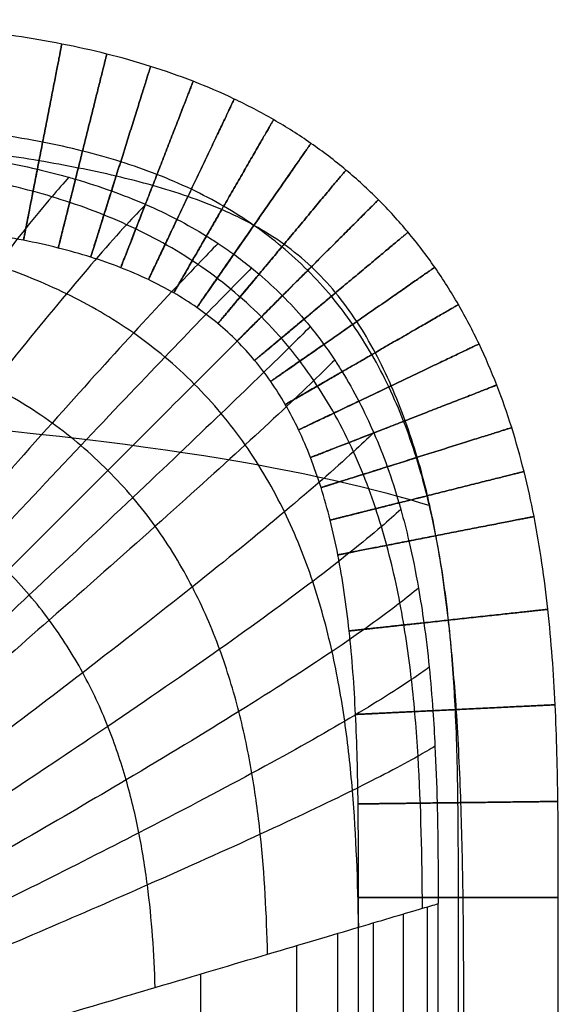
# Model space of a CAD drawing. Header units: millimetres. Extents: x -600 to 600, y -225 to 225.
# Tile 26 of 26: x 557 to 600, y 146 to 225. Entities that reach past the tile are written whole.
import ezdxf

# ---------------------------------------------------------------- set-up
doc = ezdxf.new("R2010")
doc.units = ezdxf.units.MM
doc.header["$MEASUREMENT"] = 0
doc.layers.add('Nakki bench', color=7, linetype='Continuous', true_color=0x6a7954)

msp = doc.modelspace()

# ---------------------------------------------------------------- linework, layer by layer
at = {"layer": 'Nakki bench'}
for points, knots in [([(600, 154.759, 325), (600, 157.292, 325), (600, 162.374, 325), (599.814, 170.067, 325), (599.27, 177.672, 325), (598.373, 183.938, 325), (597.299, 188.813, 325), (596.316, 192.329, 325), (595.125, 195.743, 325), (593.712, 199.039, 325), (592.06, 202.2, 325), (590.164, 205.201, 325), (588.019, 208.02, 325), (585.634, 210.633, 325), (583.021, 213.019, 325), (580.202, 215.163, 325), (577.2, 217.06, 325), (574.04, 218.711, 325), (570.743, 220.125, 325), (567.329, 221.315, 325), (563.814, 222.298, 325), (560.21, 223.093, 325), (556.531, 223.717, 325), (551.479, 224.355, 325), (545.067, 224.813, 325), (537.374, 225, 325), (532.292, 225, 325), (529.759, 225, 325)], [0, 0, 0, 0, 7.597725, 15.04763, 22.228787, 29.058737, 32.32895, 35.502292, 38.58296, 41.57884, 44.501437, 47.365611, 50.189076, 52.991634, 55.794191, 58.617656, 61.481831, 64.404427, 67.400307, 70.480976, 73.654318, 76.92453, 80.292201, 83.75448, 90.935637, 98.385543, 105.983267, 105.983267, 105.983267, 105.983267]), ([(592, 154.759, 317), (592, 157.292, 317), (591.999, 162.308, 317), (591.819, 169.716, 317), (591.306, 176.854, 317), (590.484, 182.561, 317), (589.531, 186.884, 317), (588.674, 189.942, 317), (587.658, 192.855, 317), (586.474, 195.613, 317), (585.116, 198.21, 317), (583.581, 200.637, 317), (581.865, 202.892, 317), (579.969, 204.969, 317), (577.892, 206.865, 317), (575.638, 208.58, 317), (573.21, 210.116, 317), (570.614, 211.473, 317), (567.855, 212.658, 317), (564.943, 213.674, 317), (561.884, 214.53, 317), (558.689, 215.235, 317), (555.369, 215.799, 317), (550.735, 216.386, 317), (544.717, 216.818, 317), (537.308, 216.999, 317), (532.292, 217, 317), (529.759, 217, 317)], [0, 0, 0, 0, 7.597725, 15.04763, 22.228787, 29.058737, 32.32895, 35.502292, 38.58296, 41.57884, 44.501437, 47.365611, 50.189076, 52.991634, 55.794191, 58.617656, 61.481831, 64.404427, 67.400307, 70.480976, 73.654318, 76.92453, 80.292201, 83.75448, 90.935637, 98.385543, 105.983267, 105.983267, 105.983267, 105.983267]), ([(592, 154.759, 333), (592, 157.292, 333), (591.999, 162.308, 333), (591.819, 169.716, 333), (591.306, 176.854, 333), (590.484, 182.561, 333), (589.531, 186.884, 333), (588.674, 189.942, 333), (587.658, 192.855, 333), (586.474, 195.613, 333), (585.116, 198.21, 333), (583.581, 200.637, 333), (581.865, 202.892, 333), (579.969, 204.969, 333), (577.892, 206.865, 333), (575.638, 208.58, 333), (573.21, 210.116, 333), (570.614, 211.473, 333), (567.855, 212.658, 333), (564.943, 213.674, 333), (561.884, 214.53, 333), (558.689, 215.235, 333), (555.369, 215.799, 333), (550.735, 216.386, 333), (544.717, 216.818, 333), (537.308, 216.999, 333), (532.292, 217, 333), (529.759, 217, 333)], [0, 0, 0, 0, 7.597725, 15.04763, 22.228787, 29.058737, 32.32895, 35.502292, 38.58296, 41.57884, 44.501437, 47.365611, 50.189076, 52.991634, 55.794191, 58.617656, 61.481831, 64.404427, 67.400307, 70.480976, 73.654318, 76.92453, 80.292201, 83.75448, 90.935637, 98.385543, 105.983267, 105.983267, 105.983267, 105.983267]), ([(592.376, 154.759, 332.991), (592.341, 157.285, 332.993), (592.286, 159.835, 332.995), (592.199, 162.36, 332.997), (592.114, 164.834, 332.998), (591.996, 167.337, 332.999), (591.833, 169.807, 333), (591.706, 171.726, 333), (591.548, 173.661, 333), (591.351, 175.574, 333), (591.304, 176.036, 333), (591.254, 176.499, 333), (591.201, 176.961, 333), (590.956, 179.114, 333), (590.649, 181.298, 333), (590.258, 183.429, 333), (590.241, 183.525, 333), (590.223, 183.62, 333), (590.205, 183.716, 333), (590.054, 184.523, 333), (589.889, 185.329, 333), (589.709, 186.13, 333), (589.65, 186.392, 333), (589.589, 186.654, 333), (589.527, 186.916, 333), (589.281, 187.945, 333), (589.008, 188.97, 333), (588.706, 189.985, 333), (588.413, 190.97, 332.999), (588.091, 191.951, 332.999), (587.74, 192.917, 332.999), (587.398, 193.859, 332.998), (587.026, 194.794, 332.998), (586.623, 195.711, 332.997), (586.229, 196.609, 332.996), (585.802, 197.496, 332.995), (585.34, 198.362, 332.994), (584.887, 199.212, 332.993), (584.396, 200.047, 332.991), (583.867, 200.853, 332.99), (583.343, 201.65, 332.989), (582.78, 202.421, 332.988), (582.172, 203.156, 332.988), (581.566, 203.888, 332.987), (580.922, 204.579, 332.988), (580.229, 205.228, 332.99), (579.536, 205.877, 332.991), (578.808, 206.474, 332.994), (578.037, 207.028, 332.996), (577.265, 207.582, 332.998), (576.461, 208.084, 333), (575.629, 208.544, 333), (575.613, 208.553, 333), (575.596, 208.562, 333), (575.58, 208.571, 333), (574.758, 209.022, 333), (573.912, 209.43, 332.998), (573.051, 209.802, 332.994), (572.164, 210.185, 332.99), (571.257, 210.532, 332.983), (570.343, 210.848, 332.974), (569.414, 211.169, 332.965), (568.47, 211.461, 332.955), (567.524, 211.729, 332.943), (566.557, 212.002, 332.932), (565.578, 212.252, 332.92), (564.6, 212.481, 332.908), (563.595, 212.717, 332.897), (562.58, 212.934, 332.886), (561.568, 213.134, 332.876), (560.524, 213.341, 332.867), (559.473, 213.532, 332.859), (558.424, 213.709, 332.854), (557.342, 213.892, 332.848), (556.253, 214.061, 332.845), (555.167, 214.22, 332.845), (554.046, 214.383, 332.844), (552.92, 214.535, 332.846), (551.796, 214.678, 332.85), (549.461, 214.975, 332.859), (547.084, 215.236, 332.876), (544.741, 215.466, 332.895), (542.289, 215.708, 332.915), (539.803, 215.922, 332.937), (537.346, 216.112, 332.954), (534.823, 216.307, 332.972), (532.286, 216.479, 332.984), (529.759, 216.63, 332.991)], [0, 0, 0, 0, 7.602753, 7.602753, 7.602753, 15.05975, 15.05975, 15.05975, 20.847121, 20.847121, 20.847121, 22.243121, 22.243121, 22.243121, 28.781838, 28.781838, 28.781838, 29.07348, 29.07348, 29.07348, 31.538091, 31.538091, 31.538091, 32.345029, 32.345029, 32.345029, 35.522257, 35.522257, 35.522257, 38.610757, 38.610757, 38.610757, 41.620954, 41.620954, 41.620954, 44.566694, 44.566694, 44.566694, 47.463195, 47.463195, 47.463195, 50.326237, 50.326237, 50.326237, 53.170431, 53.170431, 53.170431, 56.010156, 56.010156, 56.010156, 58.859051, 58.859051, 58.859051, 58.914928, 58.914928, 58.914928, 61.729458, 61.729458, 61.729458, 64.634204, 64.634204, 64.634204, 67.588594, 67.588594, 67.588594, 70.608923, 70.608923, 70.608923, 73.711078, 73.711078, 73.711078, 76.906951, 76.906951, 76.906951, 80.204271, 80.204271, 80.204271, 83.605776, 83.605776, 83.605776, 90.705638, 90.705638, 90.705638, 98.128961, 98.128961, 98.128961, 105.733845, 105.733845, 105.733845, 105.733845]), ([(529.759, 215.39, 317.164), (532.287, 215.378, 317.166), (534.809, 215.356, 317.171), (537.336, 215.292, 317.178), (538.848, 215.254, 317.182), (540.359, 215.2, 317.187), (541.87, 215.125, 317.193), (542.819, 215.078, 317.197), (543.768, 215.022, 317.201), (544.716, 214.956, 317.206), (545.877, 214.874, 317.212), (547.036, 214.777, 317.218), (548.194, 214.661, 317.225), (549.382, 214.541, 317.233), (550.567, 214.402, 317.241), (551.748, 214.237, 317.25), (552.676, 214.108, 317.257), (553.6, 213.964, 317.265), (554.522, 213.803, 317.273), (554.712, 213.77, 317.275), (554.901, 213.736, 317.277), (555.09, 213.702, 317.278), (556.163, 213.505, 317.288), (557.231, 213.285, 317.299), (558.293, 213.037, 317.31), (559.137, 212.839, 317.32), (559.977, 212.624, 317.329), (560.812, 212.389, 317.339), (560.989, 212.339, 317.341), (561.166, 212.289, 317.344), (561.343, 212.237, 317.346), (562.314, 211.953, 317.358), (563.276, 211.642, 317.37), (564.228, 211.301, 317.383), (565.144, 210.973, 317.395), (566.049, 210.617, 317.408), (566.941, 210.23, 317.42), (566.948, 210.227, 317.42), (566.954, 210.225, 317.42), (566.961, 210.222, 317.42), (567.812, 209.852, 317.432), (568.652, 209.454, 317.444), (569.476, 209.026, 317.455), (570.278, 208.61, 317.466), (571.065, 208.166, 317.477), (571.835, 207.692, 317.486), (572.148, 207.5, 317.49), (572.458, 207.302, 317.494), (572.765, 207.099, 317.497), (573.19, 206.819, 317.502), (573.609, 206.529, 317.507), (574.021, 206.23, 317.511), (574.504, 205.879, 317.515), (574.979, 205.515, 317.519), (575.443, 205.138, 317.522), (575.645, 204.974, 317.524), (575.845, 204.807, 317.525), (576.043, 204.638, 317.526), (576.688, 204.087, 317.529), (577.312, 203.511, 317.531), (577.912, 202.912, 317.531), (578.512, 202.312, 317.531), (579.088, 201.688, 317.529), (579.638, 201.042, 317.526), (579.807, 200.844, 317.525), (579.974, 200.644, 317.524), (580.138, 200.442, 317.522), (580.515, 199.978, 317.519), (580.879, 199.504, 317.515), (581.23, 199.02, 317.511), (581.529, 198.608, 317.507), (581.819, 198.19, 317.502), (582.1, 197.765, 317.497), (582.302, 197.458, 317.494), (582.5, 197.148, 317.49), (582.693, 196.834, 317.486), (583.166, 196.065, 317.477), (583.611, 195.278, 317.466), (584.027, 194.476, 317.455), (584.454, 193.652, 317.444), (584.852, 192.812, 317.432), (585.222, 191.96, 317.42), (585.225, 191.954, 317.42), (585.228, 191.947, 317.42), (585.231, 191.941, 317.42), (585.617, 191.048, 317.408), (585.974, 190.143, 317.395), (586.302, 189.228, 317.383), (586.643, 188.276, 317.37), (586.954, 187.313, 317.358), (587.237, 186.342, 317.346), (587.289, 186.166, 317.344), (587.34, 185.989, 317.341), (587.389, 185.812, 317.339), (587.624, 184.977, 317.329), (587.839, 184.137, 317.32), (588.037, 183.292, 317.31), (588.329, 182.043, 317.297), (588.582, 180.786, 317.285), (588.803, 179.522, 317.273), (588.965, 178.6, 317.265), (589.109, 177.675, 317.257), (589.238, 176.748, 317.25), (589.402, 175.566, 317.241), (589.542, 174.381, 317.233), (589.661, 173.194, 317.225), (589.778, 172.036, 317.218), (589.875, 170.877, 317.212), (589.956, 169.716, 317.206), (590.022, 168.768, 317.201), (590.078, 167.819, 317.197), (590.126, 166.87, 317.193), (590.201, 165.359, 317.187), (590.254, 163.848, 317.182), (590.292, 162.336, 317.178), (590.356, 159.809, 317.171), (590.378, 157.287, 317.166), (590.39, 154.759, 317.164)], [0, 0, 0, 0, 7.577693, 7.577693, 7.577693, 12.115055, 12.115055, 12.115055, 14.96624, 14.96624, 14.96624, 18.457148, 18.457148, 18.457148, 22.036915, 22.036915, 22.036915, 24.845098, 24.845098, 24.845098, 25.421463, 25.421463, 25.421463, 28.693433, 28.693433, 28.693433, 31.294997, 31.294997, 31.294997, 31.847418, 31.847418, 31.847418, 34.882162, 34.882162, 34.882162, 37.799707, 37.799707, 37.799707, 37.821398, 37.821398, 37.821398, 40.607738, 40.607738, 40.607738, 43.318452, 43.318452, 43.318452, 44.422299, 44.422299, 44.422299, 45.949422, 45.949422, 45.949422, 47.742938, 47.742938, 47.742938, 48.524027, 48.524027, 48.524027, 51.069992, 51.069992, 51.069992, 53.615802, 53.615802, 53.615802, 54.396931, 54.396931, 54.396931, 56.190501, 56.190501, 56.190501, 57.717489, 57.717489, 57.717489, 58.821339, 58.821339, 58.821339, 61.532152, 61.532152, 61.532152, 64.318552, 64.318552, 64.318552, 64.3401, 64.3401, 64.3401, 67.257714, 67.257714, 67.257714, 70.292399, 70.292399, 70.292399, 70.844605, 70.844605, 70.844605, 73.446506, 73.446506, 73.446506, 77.294889, 77.294889, 77.294889, 80.103123, 80.103123, 80.103123, 83.682996, 83.682996, 83.682996, 87.173856, 87.173856, 87.173856, 90.024945, 90.024945, 90.024945, 94.562251, 94.562251, 94.562251, 102.139953, 102.139953, 102.139953, 102.139953]), ([(589.127, 153.909, 312.953), (589.089, 157.947, 312.919), (589.018, 162.004, 312.886), (588.647, 168.115, 312.84), (588.479, 170.157, 312.825), (588.011, 174.244, 312.796), (587.712, 176.291, 312.782), (586.928, 180.378, 312.754), (586.444, 182.42, 312.74), (585.227, 186.468, 312.712), (584.492, 188.476, 312.698), (582.707, 192.399, 312.672), (581.654, 194.313, 312.661), (579.809, 197.037, 312.649), (579.151, 197.921, 312.646), (577.749, 199.624, 312.641), (577.006, 200.443, 312.64), (575.444, 202.006, 312.64), (574.624, 202.749, 312.641), (572.921, 204.15, 312.646), (572.038, 204.809, 312.649), (569.313, 206.654, 312.661), (567.399, 207.707, 312.672), (563.477, 209.492, 312.698), (561.469, 210.226, 312.712), (557.42, 211.444, 312.74), (555.379, 211.928, 312.754), (551.292, 212.712, 312.782), (549.245, 213.011, 312.796), (545.157, 213.479, 312.825), (543.116, 213.647, 312.84), (537.005, 214.018, 312.886), (532.947, 214.089, 312.919), (528.909, 214.127, 312.953)], [0, 0, 0, 0, 8.587447, 8.587447, 12.88117, 12.88117, 17.174893, 17.174893, 21.468616, 21.468616, 25.76234, 25.76234, 30.056063, 30.056063, 32.202924, 32.202924, 34.349786, 34.349786, 36.496648, 36.496648, 38.643509, 38.643509, 42.937233, 42.937233, 47.230956, 47.230956, 51.524679, 51.524679, 55.818402, 55.818402, 60.112126, 60.112126, 68.699572, 68.699572, 68.699572, 68.699572]), ([(560.812, 212.389, 317.339), (560.385, 211.921, 315.785), (559.929, 211.404, 314.246), (558.172, 209.342, 308.735), (556.716, 207.519, 304.941), (553.406, 203.149, 297.771), (551.594, 200.66, 294.487), (547.674, 195.112, 288.46), (545.608, 192.112, 285.777), (543.46, 188.938, 283.357), (540.017, 183.85, 279.479), (536.312, 178.235, 276.217), (530.777, 169.646, 272.687), (528.88, 166.667, 271.704), (525.156, 160.734, 270.344), (523.234, 157.627, 269.929), (521.428, 154.638, 270)], [7.687239, 7.687239, 7.687239, 7.687239, 12.436465, 12.436465, 24.902483, 24.902483, 37.372212, 37.372212, 49.81656, 49.81656, 49.81656, 69.997327, 69.997327, 80.139445, 80.139445, 90.218371, 90.218371, 90.218371, 90.218371]), ([(566.961, 210.222, 317.42), (566.487, 209.73, 315.824), (565.98, 209.191, 314.245), (564.047, 207.081, 308.683), (562.449, 205.249, 304.88), (558.799, 200.897, 297.695), (556.794, 198.434, 294.407), (552.447, 192.971, 288.376), (550.15, 190.028, 285.693), (547.758, 186.923, 283.276), (543.926, 181.947, 279.401), (539.791, 176.475, 276.148), (533.601, 168.134, 272.637), (531.477, 165.245, 271.662), (527.302, 159.505, 270.32), (525.144, 156.506, 269.917), (523.111, 153.629, 270)], [7.57818, 7.57818, 7.57818, 7.57818, 12.436465, 12.436465, 24.902483, 24.902483, 37.372212, 37.372212, 49.81656, 49.81656, 49.81656, 69.997327, 69.997327, 80.139445, 80.139445, 90.218371, 90.218371, 90.218371, 90.218371]), ([(584.016, 152.396, 301.742), (583.952, 156.01, 301.684), (583.826, 159.657, 301.629), (583.363, 165.172, 301.551), (583.162, 167.018, 301.526), (582.632, 170.726, 301.476), (582.302, 172.588, 301.452), (581.466, 176.321, 301.404), (580.959, 178.194, 301.38), (579.71, 181.929, 301.333), (578.966, 183.792, 301.309), (577.182, 187.456, 301.267), (576.139, 189.258, 301.247), (574.331, 191.843, 301.227), (573.688, 192.684, 301.221), (572.326, 194.312, 301.214), (571.606, 195.099, 301.212), (570.1, 196.606, 301.212), (569.313, 197.325, 301.214), (567.685, 198.688, 301.221), (566.843, 199.331, 301.227), (564.258, 201.139, 301.247), (562.457, 202.181, 301.267), (558.792, 203.965, 301.309), (556.929, 204.709, 301.333), (553.194, 205.959, 301.38), (551.322, 206.466, 301.404), (547.588, 207.302, 301.452), (545.726, 207.632, 301.476), (542.019, 208.162, 301.526), (540.172, 208.362, 301.551), (534.658, 208.825, 301.629), (531.011, 208.952, 301.684), (527.396, 209.016, 301.742)], [0, 0, 0, 0, 8.587447, 8.587447, 12.88117, 12.88117, 17.174893, 17.174893, 21.468616, 21.468616, 25.76234, 25.76234, 30.056063, 30.056063, 32.202924, 32.202924, 34.349786, 34.349786, 36.496648, 36.496648, 38.643509, 38.643509, 42.937233, 42.937233, 47.230956, 47.230956, 51.524679, 51.524679, 55.818402, 55.818402, 60.112126, 60.112126, 68.699572, 68.699572, 68.699572, 68.699572]), ([(584, 154.759, 325), (584, 157.291, 325), (583.999, 162.241, 325), (583.823, 169.366, 325), (583.341, 176.037, 325), (582.596, 181.184, 325), (581.763, 184.954, 325), (581.033, 187.556, 325), (580.19, 189.967, 325), (579.236, 192.187, 325), (578.172, 194.22, 325), (576.998, 196.074, 325), (575.712, 197.763, 325), (574.304, 199.304, 325), (572.764, 200.711, 325), (571.074, 201.998, 325), (569.22, 203.172, 325), (567.187, 204.236, 325), (564.967, 205.19, 325), (562.556, 206.033, 325), (559.954, 206.762, 325), (557.168, 207.378, 325), (554.207, 207.882, 325), (549.99, 208.416, 325), (544.366, 208.823, 325), (537.241, 208.999, 325), (532.292, 209, 325), (529.759, 209, 325)], [0, 0, 0, 0, 7.597725, 15.04763, 22.228787, 29.058737, 32.32895, 35.502292, 38.58296, 41.57884, 44.501437, 47.365611, 50.189076, 52.991634, 55.794191, 58.617656, 61.481831, 64.404427, 67.400307, 70.480976, 73.654318, 76.92453, 80.292201, 83.75448, 90.935637, 98.385543, 105.983267, 105.983267, 105.983267, 105.983267]), ([(584, 154.759, 325), (584, 157.291, 325), (583.999, 162.241, 325), (583.823, 169.366, 325), (583.341, 176.037, 325), (582.596, 181.184, 325), (581.763, 184.954, 325), (581.033, 187.556, 325), (580.19, 189.967, 325), (579.236, 192.187, 325), (578.172, 194.22, 325), (576.998, 196.074, 325), (575.712, 197.763, 325), (574.304, 199.304, 325), (572.764, 200.711, 325), (571.074, 201.998, 325), (569.22, 203.172, 325), (567.187, 204.236, 325), (564.967, 205.19, 325), (562.556, 206.033, 325), (559.954, 206.762, 325), (557.168, 207.378, 325), (554.207, 207.882, 325), (549.99, 208.416, 325), (544.366, 208.823, 325), (537.241, 208.999, 325), (532.292, 209, 325), (529.759, 209, 325)], [0, 0, 0, 0, 7.597725, 15.04763, 22.228787, 29.058737, 32.32895, 35.502292, 38.58296, 41.57884, 44.501437, 47.365611, 50.189076, 52.991634, 55.794191, 58.617656, 61.481831, 64.404427, 67.400307, 70.480976, 73.654318, 76.92453, 80.292201, 83.75448, 90.935637, 98.385543, 105.983267, 105.983267, 105.983267, 105.983267]), ([(590.258, 183.428, 333), (590.24, 183.524, 333), (590.015, 184.69, 333), (589.531, 186.884, 333), (588.674, 189.942, 333), (587.658, 192.855, 333), (586.474, 195.613, 333), (585.116, 198.21, 333), (583.581, 200.637, 333), (581.865, 202.892, 333), (579.969, 204.969, 333), (577.892, 206.865, 333), (576.384, 208.013, 333), (575.596, 208.56, 333), (575.581, 208.57, 333)], [28.765633, 28.765633, 28.765633, 28.765633, 29.058737, 32.32895, 35.502292, 38.58296, 41.57884, 44.501437, 47.365611, 50.189076, 52.991634, 55.794191, 58.617656, 58.672234, 58.672234, 58.672234, 58.672234]), ([(572.765, 207.099, 317.497), (572.26, 206.589, 315.864), (571.715, 206.032, 314.248), (569.657, 203.895, 308.642), (567.948, 202.074, 304.831), (564.014, 197.792, 297.635), (561.841, 195.387, 294.344), (557.104, 190.081, 288.309), (554.591, 187.236, 285.627), (551.968, 184.244, 283.211), (547.763, 179.449, 279.339), (543.207, 174.2, 276.093), (536.36, 166.233, 272.597), (534.005, 163.48, 271.629), (529.366, 158.022, 270.302), (526.962, 155.177, 269.907), (524.688, 152.46, 270)], [7.479434, 7.479434, 7.479434, 7.479434, 12.436465, 12.436465, 24.902483, 24.902483, 37.372212, 37.372212, 49.81656, 49.81656, 49.81656, 69.997327, 69.997327, 80.139445, 80.139445, 90.218371, 90.218371, 90.218371, 90.218371]), ([(575.443, 205.138, 317.522), (574.928, 204.622, 315.877), (574.373, 204.06, 314.25), (572.273, 201.923, 308.629), (570.523, 200.118, 304.817), (566.474, 195.895, 297.617), (564.228, 193.532, 294.325), (559.319, 188.337, 288.29), (556.708, 185.559, 285.608), (553.977, 182.643, 283.192), (549.6, 177.968, 279.321), (544.846, 172.864, 276.077), (537.683, 165.135, 272.586), (535.217, 162.467, 271.619), (530.351, 157.187, 270.296), (527.826, 154.438, 269.904), (525.431, 151.819, 270)], [7.448233, 7.448233, 7.448233, 7.448233, 12.436465, 12.436465, 24.902483, 24.902483, 37.372212, 37.372212, 49.81656, 49.81656, 49.81656, 69.997327, 69.997327, 80.139445, 80.139445, 90.218371, 90.218371, 90.218371, 90.218371]), ([(577.912, 202.912, 317.531), (577.395, 202.394, 315.882), (576.833, 201.833, 314.25), (574.708, 199.707, 308.625), (572.926, 197.925, 304.812), (568.78, 193.78, 297.611), (566.471, 191.47, 294.318), (561.408, 186.408, 288.283), (558.708, 183.708, 285.601), (555.879, 180.879, 283.186), (551.345, 176.344, 279.315), (546.406, 171.406, 276.071), (538.948, 163.947, 272.582), (536.376, 161.376, 271.616), (531.294, 156.294, 270.294), (528.653, 153.653, 269.903), (526.142, 151.142, 270)], [7.437074, 7.437074, 7.437074, 7.437074, 12.436465, 12.436465, 24.902483, 24.902483, 37.372212, 37.372212, 49.81656, 49.81656, 49.81656, 69.997327, 69.997327, 80.139445, 80.139445, 90.218371, 90.218371, 90.218371, 90.218371]), ([(576.724, 150.238, 291.931), (576.647, 153.398, 291.862), (576.484, 156.597, 291.796), (575.966, 161.448, 291.703), (575.747, 163.074, 291.673), (575.187, 166.345, 291.614), (574.846, 167.991, 291.585), (574, 171.301, 291.528), (573.495, 172.965, 291.499), (572.272, 176.298, 291.442), (571.552, 177.968, 291.414), (569.848, 181.268, 291.363), (568.861, 182.9, 291.34), (567.166, 185.255, 291.315), (566.566, 186.024, 291.309), (565.299, 187.517, 291.3), (564.632, 188.241, 291.298), (563.241, 189.632, 291.298), (562.517, 190.299, 291.3), (561.024, 191.566, 291.309), (560.255, 192.166, 291.315), (557.9, 193.861, 291.34), (556.269, 194.848, 291.363), (552.968, 196.552, 291.414), (551.299, 197.271, 291.442), (547.966, 198.495, 291.499), (546.301, 198.999, 291.528), (542.992, 199.845, 291.585), (541.346, 200.187, 291.614), (538.074, 200.747, 291.673), (536.448, 200.966, 291.703), (531.598, 201.484, 291.796), (528.399, 201.647, 291.862), (525.238, 201.724, 291.931)], [0, 0, 0, 0, 8.587447, 8.587447, 12.88117, 12.88117, 17.174893, 17.174893, 21.468616, 21.468616, 25.76234, 25.76234, 30.056063, 30.056063, 32.202924, 32.202924, 34.349786, 34.349786, 36.496648, 36.496648, 38.643509, 38.643509, 42.937233, 42.937233, 47.230956, 47.230956, 51.524679, 51.524679, 55.818402, 55.818402, 60.112126, 60.112126, 68.699572, 68.699572, 68.699572, 68.699572]), ([(580.138, 200.442, 317.522), (579.622, 199.928, 315.877), (579.061, 199.372, 314.25), (576.924, 197.273, 308.629), (575.118, 195.523, 304.817), (570.895, 191.473, 297.617), (568.533, 189.227, 294.325), (563.338, 184.318, 288.29), (560.559, 181.707, 285.608), (557.643, 178.976, 283.192), (552.968, 174.6, 279.321), (547.864, 169.845, 276.077), (540.135, 162.683, 272.586), (537.468, 160.217, 271.619), (532.187, 155.351, 270.296), (529.439, 152.826, 269.904), (526.819, 150.431, 270)], [7.448234, 7.448234, 7.448234, 7.448234, 12.436465, 12.436465, 24.902483, 24.902483, 37.372212, 37.372212, 49.81656, 49.81656, 49.81656, 69.997327, 69.997327, 80.139445, 80.139445, 90.218371, 90.218371, 90.218371, 90.218371]), ([(582.1, 197.765, 317.497), (581.589, 197.259, 315.864), (581.032, 196.715, 314.248), (578.896, 194.656, 308.642), (577.074, 192.948, 304.831), (572.792, 189.014, 297.635), (570.387, 186.84, 294.344), (565.081, 182.104, 288.309), (562.236, 179.591, 285.627), (559.245, 176.967, 283.211), (554.45, 172.762, 279.339), (549.201, 168.206, 276.093), (541.233, 161.359, 272.597), (538.48, 159.005, 271.629), (533.022, 154.365, 270.302), (530.178, 151.962, 269.907), (527.46, 149.688, 270)], [7.479433, 7.479433, 7.479433, 7.479433, 12.436465, 12.436465, 24.902483, 24.902483, 37.372212, 37.372212, 49.81656, 49.81656, 49.81656, 69.997327, 69.997327, 80.139445, 80.139445, 90.218371, 90.218371, 90.218371, 90.218371]), ([(-589.943, 186.292, 332.995), (-581.395, 188.956, 353.907), (-549.063, 194.997, 400.205), (-434.22, 195.121, 405.974), (-339.295, 195.923, 407.153), (-142.827, 196.529, 407.115), (142.807, 196.529, 407.115), (339.276, 195.921, 407.153), (434.2, 195.117, 405.974), (549.041, 194.992, 400.205), (581.18, 188.808, 353.911), (589.709, 186.13, 333)], [8.852569, 8.852569, 8.852569, 8.852569, 77.777778, 155.555556, 233.333333, 311.111111, 388.888889, 466.666667, 544.444444, 622.222222, 691.14167, 691.14167, 691.14167, 691.14167]), ([(567.719, 147.572, 283.815), (567.642, 150.27, 283.746), (567.461, 153.006, 283.68), (566.924, 157.155, 283.588), (566.701, 158.547, 283.558), (566.142, 161.349, 283.5), (565.806, 162.759, 283.471), (564.99, 165.597, 283.414), (564.51, 167.026, 283.386), (563.366, 169.893, 283.329), (562.701, 171.331, 283.301), (561.146, 174.185, 283.25), (560.255, 175.6, 283.228), (558.74, 177.651, 283.203), (558.205, 178.323, 283.197), (557.081, 179.63, 283.188), (556.492, 180.266, 283.186), (555.267, 181.491, 283.186), (554.631, 182.081, 283.188), (553.323, 183.204, 283.197), (552.651, 183.739, 283.203), (550.6, 185.255, 283.228), (549.185, 186.146, 283.25), (546.332, 187.7, 283.301), (544.893, 188.365, 283.329), (542.027, 189.51, 283.386), (540.598, 189.99, 283.414), (537.759, 190.806, 283.471), (536.349, 191.142, 283.5), (533.548, 191.701, 283.558), (532.156, 191.924, 283.588), (528.006, 192.461, 283.68), (525.27, 192.642, 283.746), (522.572, 192.719, 283.815)], [0, 0, 0, 0, 8.587447, 8.587447, 12.88117, 12.88117, 17.174893, 17.174893, 21.468616, 21.468616, 25.76234, 25.76234, 30.056063, 30.056063, 32.202924, 32.202924, 34.349786, 34.349786, 36.496648, 36.496648, 38.643509, 38.643509, 42.937233, 42.937233, 47.230956, 47.230956, 51.524679, 51.524679, 55.818402, 55.818402, 60.112126, 60.112126, 68.699572, 68.699572, 68.699572, 68.699572]), ([(585.222, 191.96, 317.42), (584.731, 191.487, 315.824), (584.191, 190.98, 314.245), (582.082, 189.047, 308.683), (580.249, 187.449, 304.88), (575.898, 183.799, 297.695), (573.434, 181.794, 294.407), (567.971, 177.446, 288.376), (565.028, 175.149, 285.693), (561.924, 172.758, 283.276), (556.947, 168.925, 279.401), (551.475, 164.79, 276.148), (543.134, 158.601, 272.637), (540.246, 156.477, 271.662), (534.505, 152.302, 270.32), (531.506, 150.144, 269.917), (528.629, 148.111, 270)], [7.578183, 7.578183, 7.578183, 7.578183, 12.436465, 12.436465, 24.902483, 24.902483, 37.372212, 37.372212, 49.81656, 49.81656, 49.81656, 69.997327, 69.997327, 80.139445, 80.139445, 90.218371, 90.218371, 90.218371, 90.218371]), ([(587.389, 185.812, 317.339), (586.921, 185.384, 315.785), (586.404, 184.929, 314.246), (584.342, 183.171, 308.735), (582.519, 181.716, 304.941), (578.149, 178.406, 297.771), (575.66, 176.594, 294.487), (570.112, 172.674, 288.46), (567.112, 170.607, 285.777), (563.938, 168.46, 283.357), (558.851, 165.017, 279.479), (553.236, 161.311, 276.217), (544.647, 155.777, 272.687), (541.667, 153.88, 271.704), (535.734, 150.156, 270.344), (532.628, 148.234, 269.929), (529.638, 146.428, 270)], [7.68724, 7.68724, 7.68724, 7.68724, 12.436465, 12.436465, 24.902483, 24.902483, 37.372212, 37.372212, 49.81656, 49.81656, 49.81656, 69.997327, 69.997327, 80.139445, 80.139445, 90.218371, 90.218371, 90.218371, 90.218371]), ([(588.803, 179.522, 317.273), (588.358, 179.151, 315.756), (587.865, 178.755, 314.253), (585.861, 177.208, 308.79), (584.06, 175.92, 305.006), (579.708, 172.989, 297.85), (577.215, 171.384, 294.571), (571.636, 167.912, 288.548), (568.608, 166.081, 285.865), (565.398, 164.178, 283.443), (560.253, 161.128, 279.56), (554.555, 157.845, 276.29), (545.814, 152.94, 272.739), (542.777, 151.259, 271.748), (536.72, 147.958, 270.369), (533.543, 146.255, 269.942), (530.478, 144.653, 270)], [7.78289, 7.78289, 7.78289, 7.78289, 12.436465, 12.436465, 24.902483, 24.902483, 37.372212, 37.372212, 49.81656, 49.81656, 49.81656, 69.997327, 69.997327, 80.139445, 80.139445, 90.218371, 90.218371, 90.218371, 90.218371]), ([(592, 154.759, 333), (592, 157.292, 333), (591.999, 162.308, 333), (591.83, 169.251, 333), (591.534, 173.654, 333), (591.351, 175.574, 333)], [0, 0, 0, 0, 7.597725, 15.04763, 20.83302, 20.83302, 20.83302, 20.83302]), ([(589.661, 173.194, 317.225), (589.238, 172.884, 315.739), (588.767, 172.553, 314.267), (586.824, 171.24, 308.845), (585.052, 170.135, 305.071), (580.741, 167.608, 297.93), (578.259, 166.219, 294.656), (572.682, 163.203, 288.637), (569.647, 161.609, 285.954), (566.421, 159.948, 283.529), (561.252, 157.286, 279.643), (555.512, 154.412, 276.363), (546.683, 150.108, 272.791), (543.613, 148.63, 271.792), (537.477, 145.724, 270.394), (534.255, 144.222, 269.956), (531.139, 142.805, 270)], [7.861022, 7.861022, 7.861022, 7.861022, 12.436465, 12.436465, 24.902483, 24.902483, 37.372212, 37.372212, 49.81656, 49.81656, 49.81656, 69.997327, 69.997327, 80.139445, 80.139445, 90.218371, 90.218371, 90.218371, 90.218371]), ([(590.126, 166.87, 317.193), (589.722, 166.624, 315.733), (589.271, 166.361, 314.286), (587.388, 165.298, 308.903), (585.648, 164.387, 305.139), (581.386, 162.28, 298.013), (578.92, 161.11, 294.744), (573.363, 158.554, 288.73), (570.331, 157.194, 286.046), (567.103, 155.772, 283.619), (561.93, 153.493, 279.729), (556.171, 151.016, 276.44), (547.293, 147.285, 272.846), (544.203, 146, 271.838), (538.019, 143.465, 270.419), (534.767, 142.149, 269.97), (531.616, 140.901, 270)], [7.924786, 7.924786, 7.924786, 7.924786, 12.436465, 12.436465, 24.902483, 24.902483, 37.372212, 37.372212, 49.81656, 49.81656, 49.81656, 69.997327, 69.997327, 80.139445, 80.139445, 90.218371, 90.218371, 90.218371, 90.218371]), ([(592.389, -154.759, 332.991), (592.45, -149.85, 332.988), (592.442, -144.94, 332.988), (592.43, -140.031, 332.988), (592.412, -132.203, 332.989), (592.383, -124.376, 332.991), (592.321, -108.72, 332.994), (592.288, -100.893, 332.995), (592.263, -93.065, 332.996), (592.204, -74.772, 332.998), (592.19, -56.479, 332.998), (592.181, -38.186, 332.998), (592.175, -25.458, 332.998), (592.173, -12.731, 332.998), (592.173, 12.724, 332.998), (592.174, 25.452, 332.998), (592.18, 38.179, 332.998), (592.188, 56.472, 332.998), (592.201, 74.766, 332.998), (592.259, 93.059, 332.996), (592.284, 100.886, 332.995), (592.316, 108.714, 332.994), (592.377, 124.369, 332.991), (592.406, 132.197, 332.99), (592.424, 140.025, 332.989), (592.435, 144.936, 332.988), (592.443, 149.848, 332.988), (592.376, 154.759, 332.991)], [0, 0, 0, 0, 14.728314, 14.728314, 14.728314, 38.211591, 38.211591, 61.694885, 61.694885, 61.694885, 116.574399, 116.574399, 116.574399, 154.756772, 154.756772, 192.939146, 192.939146, 192.939146, 247.818656, 247.818656, 247.818656, 271.30194, 271.30194, 294.785229, 294.785229, 294.785229, 309.519894, 309.519894, 309.519894, 309.519894]), ([(532, 137, 270), (535.196, 137.946, 270), (538.484, 138.919, 270.476), (544.726, 140.766, 271.939), (547.841, 141.688, 272.966), (556.773, 144.332, 276.606), (562.548, 146.042, 279.916), (567.719, 147.572, 283.815), (570.945, 148.527, 286.248), (573.968, 149.422, 288.932), (579.486, 151.055, 294.937), (581.924, 151.777, 298.195), (586.108, 153.015, 305.287), (587.801, 153.516, 309.028), (589.597, 154.048, 314.343), (590.018, 154.172, 315.747), (590.393, 154.283, 317.163)], [-90.218371, -90.218371, -90.218371, -90.218371, -80.139445, -80.139445, -69.997327, -69.997327, -49.81656, -49.81656, -49.81656, -37.372212, -37.372212, -24.902483, -24.902483, -12.436465, -12.436465, -8.023463, -8.023463, -8.023463, -8.023463]), ([(-592.441, 140.031, 332.988), (-584.656, 140.606, 360.805), (-553.631, 142.45, 423.713), (-441.66, 146.176, 437.575), (-343.186, 148.182, 441.23), (-143.177, 149.248, 441.976), (143.159, 149.247, 441.976), (343.168, 148.179, 441.23), (441.643, 146.172, 437.575), (553.613, 142.445, 423.713), (584.639, 140.599, 360.805), (592.424, 140.025, 332.989)], [6.852111, 6.852111, 6.852111, 6.852111, 77.777778, 155.555556, 233.333333, 311.111111, 388.888889, 466.666667, 544.444444, 622.222222, 693.147104, 693.147104, 693.147104, 693.147104])]:
    msp.add_open_spline(points, degree=3, knots=knots, dxfattribs=at)
for points, weights, knots in [([(558.716, 215.202, 317), (557.181, 207.351, 317), (557.181, 207.351, 325), (557.181, 207.351, 333), (558.716, 215.202, 333), (560.251, 223.054, 333), (560.251, 223.054, 325), (560.251, 223.054, 317), (558.716, 215.202, 317)], [1, 0.707106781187, 1, 0.707106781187, 1, 0.707106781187, 1, 0.707106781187, 1], [0, 0, 0, 12.566371, 12.566371, 25.132741, 25.132741, 37.699112, 37.699112, 50.265482, 50.265482, 50.265482]), ([(561.908, 214.493, 317), (559.964, 206.733, 317), (559.964, 206.733, 325), (559.964, 206.733, 333), (561.908, 214.493, 333), (563.852, 222.254, 333), (563.852, 222.254, 325), (563.852, 222.254, 317), (561.908, 214.493, 317)], [1, 0.707106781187, 1, 0.707106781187, 1, 0.707106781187, 1, 0.707106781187, 1], [0, 0, 0, 12.566371, 12.566371, 25.132741, 25.132741, 37.699112, 37.699112, 50.265482, 50.265482, 50.265482]), ([(564.962, 213.634, 317), (562.561, 206.002, 317), (562.561, 206.002, 325), (562.561, 206.002, 333), (564.962, 213.634, 333), (567.363, 221.265, 333), (567.363, 221.265, 325), (567.363, 221.265, 317), (564.962, 213.634, 317)], [1, 0.707106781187, 1, 0.707106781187, 1, 0.707106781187, 1, 0.707106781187, 1], [0, 0, 0, 12.566371, 12.566371, 25.132741, 25.132741, 37.699112, 37.699112, 50.265482, 50.265482, 50.265482]), ([(567.869, 212.614, 317), (564.967, 205.159, 317), (564.967, 205.159, 325), (564.967, 205.159, 333), (567.869, 212.614, 333), (570.77, 220.07, 333), (570.77, 220.07, 325), (570.77, 220.07, 317), (567.869, 212.614, 317)], [1, 0.707106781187, 1, 0.707106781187, 1, 0.707106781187, 1, 0.707106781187, 1], [0, 0, 0, 12.566371, 12.566371, 25.132741, 25.132741, 37.699112, 37.699112, 50.265482, 50.265482, 50.265482]), ([(570.62, 211.429, 317), (567.182, 204.205, 317), (567.182, 204.205, 325), (567.182, 204.205, 333), (570.62, 211.429, 333), (574.057, 218.653, 333), (574.057, 218.653, 325), (574.057, 218.653, 317), (570.62, 211.429, 317)], [1, 0.707106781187, 1, 0.707106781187, 1, 0.707106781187, 1, 0.707106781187, 1], [0, 0, 0, 12.566371, 12.566371, 25.132741, 25.132741, 37.699112, 37.699112, 50.265482, 50.265482, 50.265482]), ([(573.207, 210.072, 317), (569.21, 203.142, 317), (569.21, 203.142, 325), (569.21, 203.142, 333), (573.207, 210.072, 333), (577.205, 217.001, 333), (577.205, 217.001, 325), (577.205, 217.001, 317), (573.207, 210.072, 317)], [1, 0.707106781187, 1, 0.707106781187, 1, 0.707106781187, 1, 0.707106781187, 1], [0, 0, 0, 12.566371, 12.566371, 25.132741, 25.132741, 37.699112, 37.699112, 50.265482, 50.265482, 50.265482]), ([(575.626, 208.539, 317), (571.059, 201.97, 317), (571.059, 201.97, 325), (571.059, 201.97, 333), (575.626, 208.539, 333), (580.192, 215.108, 333), (580.192, 215.108, 325), (580.192, 215.108, 317), (575.626, 208.539, 317)], [1, 0.707106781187, 1, 0.707106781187, 1, 0.707106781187, 1, 0.707106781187, 1], [0, 0, 0, 12.566371, 12.566371, 25.132741, 25.132741, 37.699112, 37.699112, 50.265482, 50.265482, 50.265482]), ([(558.293, 213.037, 317.31), (557.181, 207.351, 318.973), (557.181, 207.351, 325), (557.181, 207.351, 331.599), (558.424, 213.709, 332.854)], [0.910586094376, 0.762162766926, 1, 0.745347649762, 0.933503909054], [2.362137, 2.362137, 2.362137, 12.566371, 12.566371, 23.492045, 23.492045, 23.492045]), ([(561.343, 212.237, 317.346), (559.964, 206.733, 319.07), (559.964, 206.733, 325), (559.964, 206.733, 331.702), (561.568, 213.134, 332.876)], [0.906991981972, 0.765089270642, 1, 0.742372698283, 0.937960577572], [2.487697, 2.487697, 2.487697, 12.566371, 12.566371, 23.619683, 23.619683, 23.619683]), ([(577.871, 206.828, 317), (572.745, 200.686, 317), (572.745, 200.686, 325), (572.745, 200.686, 333), (577.871, 206.828, 333), (582.997, 212.97, 333), (582.997, 212.97, 325), (582.997, 212.97, 317), (577.871, 206.828, 317)], [1, 0.707106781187, 1, 0.707106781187, 1, 0.707106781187, 1, 0.707106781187, 1], [0, 0, 0, 12.566371, 12.566371, 25.132741, 25.132741, 37.699112, 37.699112, 50.265482, 50.265482, 50.265482]), ([(564.228, 211.301, 317.383), (562.561, 206.002, 319.166), (562.561, 206.002, 325), (562.561, 206.002, 331.871), (564.6, 212.481, 332.908)], [0.903525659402, 0.768006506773, 1, 0.737604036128, 0.945356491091], [2.612858, 2.612858, 2.612858, 12.566371, 12.566371, 23.824279, 23.824279, 23.824279]), ([(566.941, 210.23, 317.42), (564.967, 205.159, 319.257), (564.967, 205.159, 325), (564.967, 205.159, 332.1), (567.524, 211.729, 332.943)], [0.900326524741, 0.770790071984, 1, 0.73120608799, 0.955767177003], [2.732285, 2.732285, 2.732285, 12.566371, 12.566371, 24.098778, 24.098778, 24.098778]), ([(569.476, 209.026, 317.455), (567.182, 204.205, 319.338), (567.182, 204.205, 325), (567.182, 204.205, 332.381), (570.343, 210.848, 332.974)], [0.897518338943, 0.7733130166, 1, 0.723509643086, 0.969031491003], [2.84053, 2.84053, 2.84053, 12.566371, 12.566371, 24.428988, 24.428988, 24.428988]), ([(579.939, 204.939, 317), (574.282, 199.282, 317), (574.282, 199.282, 325), (574.282, 199.282, 333), (579.939, 204.939, 333), (585.596, 210.595, 333), (585.596, 210.595, 325), (585.596, 210.595, 317), (579.939, 204.939, 317)], [1, 0.707106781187, 1, 0.707106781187, 1, 0.707106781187, 1, 0.707106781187, 1], [0, 0, 0, 12.566371, 12.566371, 25.132741, 25.132741, 37.699112, 37.699112, 50.265482, 50.265482, 50.265482]), ([(571.835, 207.692, 317.486), (569.21, 203.142, 319.407), (569.21, 203.142, 325), (569.21, 203.142, 332.694), (573.051, 209.802, 332.994)], [0.895224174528, 0.775434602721, 1, 0.715107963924, 0.984434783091], [2.931556, 2.931556, 2.931556, 12.566371, 12.566371, 24.789456, 24.789456, 24.789456]), ([(574.021, 206.23, 317.511), (571.059, 201.97, 319.458), (571.059, 201.97, 325), (571.059, 201.97, 333), (575.629, 208.544, 333)], [0.893522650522, 0.777046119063, 1, 0.707106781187, 0.999708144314], [3.000696, 3.000696, 3.000696, 12.569078, 12.569078, 25.139005, 25.139005, 25.139005]), ([(581.829, 202.87, 317), (575.687, 197.744, 317), (575.687, 197.744, 325), (575.687, 197.744, 333), (581.829, 202.87, 333), (587.971, 207.996, 333), (587.971, 207.996, 325), (587.971, 207.996, 317), (581.829, 202.87, 317)], [1, 0.707106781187, 1, 0.707106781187, 1, 0.707106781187, 1, 0.707106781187, 1], [0, 0, 0, 12.566371, 12.566371, 25.132741, 25.132741, 37.699112, 37.699112, 50.265482, 50.265482, 50.265482]), ([(576.043, 204.638, 317.526), (572.745, 200.686, 319.491), (572.745, 200.686, 325), (572.745, 200.686, 333), (577.871, 206.828, 333), (577.954, 206.928, 333), (578.037, 207.028, 332.996)], [0.892479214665, 0.77805137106, 1, 0.707106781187, 1, 0.993316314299, 0.986937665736], [3.043826, 3.043826, 3.043826, 12.566371, 12.566371, 25.132741, 25.132741, 25.4195, 25.4195, 25.4195]), ([(577.912, 202.912, 317.531), (574.282, 199.282, 319.501), (574.282, 199.282, 325), (574.282, 199.282, 333), (579.939, 204.939, 333), (580.084, 205.084, 333), (580.229, 205.228, 332.99)], [0.892127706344, 0.778393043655, 1, 0.707106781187, 1, 0.989499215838, 0.979751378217], [3.058485, 3.058485, 3.058485, 12.566371, 12.566371, 25.132741, 25.132741, 25.58327, 25.58327, 25.58327]), ([(583.539, 200.625, 317), (576.971, 196.059, 317), (576.971, 196.059, 325), (576.971, 196.059, 333), (583.539, 200.625, 333), (590.108, 205.192, 333), (590.108, 205.192, 325), (590.108, 205.192, 317), (583.539, 200.625, 317)], [1, 0.707106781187, 1, 0.707106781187, 1, 0.707106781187, 1, 0.707106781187, 1], [0, 0, 0, 12.566371, 12.566371, 25.132741, 25.132741, 37.699112, 37.699112, 50.265482, 50.265482, 50.265482]), ([(579.638, 201.042, 317.526), (575.687, 197.744, 319.491), (575.687, 197.744, 325), (575.687, 197.744, 333), (581.829, 202.87, 333), (582, 203.013, 333), (582.171, 203.156, 332.988)], [0.8924791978, 0.778051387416, 1, 0.707106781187, 1, 0.988573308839, 0.978038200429], [3.043827, 3.043827, 3.043827, 12.566371, 12.566371, 25.132741, 25.132741, 25.622995, 25.622995, 25.622995]), ([(585.072, 198.207, 317), (578.142, 194.209, 317), (578.142, 194.209, 325), (578.142, 194.209, 333), (585.072, 198.207, 333), (592.002, 202.204, 333), (592.002, 202.204, 325), (592.002, 202.204, 317), (585.072, 198.207, 317)], [1, 0.707106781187, 1, 0.707106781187, 1, 0.707106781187, 1, 0.707106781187, 1], [0, 0, 0, 12.566371, 12.566371, 25.132741, 25.132741, 37.699112, 37.699112, 50.265482, 50.265482, 50.265482]), ([(581.23, 199.02, 317.511), (576.971, 196.059, 319.458), (576.971, 196.059, 325), (576.971, 196.059, 333), (583.539, 200.625, 333), (583.703, 200.739, 333), (583.867, 200.853, 332.99)], [0.893522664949, 0.777046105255, 1, 0.707106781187, 1, 0.989772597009, 0.980259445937], [3.000696, 3.000696, 3.000696, 12.566371, 12.566371, 25.132741, 25.132741, 25.571541, 25.571541, 25.571541]), ([(586.429, 195.619, 317), (579.205, 192.182, 317), (579.205, 192.182, 325), (579.205, 192.182, 333), (586.429, 195.619, 333), (593.653, 199.056, 333), (593.653, 199.056, 325), (593.653, 199.056, 317), (586.429, 195.619, 317)], [1, 0.707106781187, 1, 0.707106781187, 1, 0.707106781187, 1, 0.707106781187, 1], [0, 0, 0, 12.566371, 12.566371, 25.132741, 25.132741, 37.699112, 37.699112, 50.265482, 50.265482, 50.265482]), ([(582.693, 196.834, 317.486), (578.142, 194.209, 319.407), (578.142, 194.209, 325), (578.142, 194.209, 333), (585.072, 198.207, 333), (585.206, 198.284, 333), (585.341, 198.362, 332.994)], [0.89522418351, 0.775434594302, 1, 0.707106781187, 1, 0.992038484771, 0.984509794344], [2.931555, 2.931555, 2.931555, 12.566371, 12.566371, 25.132741, 25.132741, 25.474324, 25.474324, 25.474324]), ([(584.027, 194.476, 317.455), (579.205, 192.182, 319.338), (579.205, 192.182, 325), (579.205, 192.182, 333), (586.429, 195.619, 333), (586.526, 195.665, 333), (586.623, 195.711, 332.997)], [0.897518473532, 0.773312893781, 1, 0.707106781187, 1, 0.994466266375, 0.989141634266], [2.840525, 2.840525, 2.840525, 12.566371, 12.566371, 25.132741, 25.132741, 25.370162, 25.370162, 25.370162]), ([(587.615, 192.868, 317), (580.159, 189.967, 317), (580.159, 189.967, 325), (580.159, 189.967, 333), (587.615, 192.868, 333), (595.07, 195.77, 333), (595.07, 195.77, 325), (595.07, 195.77, 317), (587.615, 192.868, 317)], [1, 0.707106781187, 1, 0.707106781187, 1, 0.707106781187, 1, 0.707106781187, 1], [0, 0, 0, 12.566371, 12.566371, 25.132741, 25.132741, 37.699112, 37.699112, 50.265482, 50.265482, 50.265482]), ([(585.231, 191.941, 317.42), (580.159, 189.967, 319.257), (580.159, 189.967, 325), (580.159, 189.967, 333), (587.615, 192.868, 333), (587.678, 192.893, 333), (587.74, 192.917, 332.999)], [0.900326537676, 0.77079006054, 1, 0.707106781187, 1, 0.996525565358, 0.993133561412], [2.732285, 2.732285, 2.732285, 12.566371, 12.566371, 25.132741, 25.132741, 25.281809, 25.281809, 25.281809]), ([(588.634, 189.962, 317), (581.003, 187.561, 317), (581.003, 187.561, 325), (581.003, 187.561, 333), (588.634, 189.962, 333), (596.265, 192.363, 333), (596.265, 192.363, 325), (596.265, 192.363, 317), (588.634, 189.962, 317)], [1, 0.707106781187, 1, 0.707106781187, 1, 0.707106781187, 1, 0.707106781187, 1], [0, 0, 0, 12.566371, 12.566371, 25.132741, 25.132741, 37.699112, 37.699112, 50.265482, 50.265482, 50.265482]), ([(586.302, 189.228, 317.383), (581.003, 187.561, 319.166), (581.003, 187.561, 325), (581.003, 187.561, 333), (588.634, 189.962, 333), (588.67, 189.973, 333), (588.706, 189.985, 333)], [0.903525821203, 0.76800636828, 1, 0.707106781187, 1, 0.998040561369, 0.9961073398], [2.612853, 2.612853, 2.612853, 12.566371, 12.566371, 25.132741, 25.132741, 25.21681, 25.21681, 25.21681]), ([(589.494, 186.908, 317), (581.734, 184.963, 317), (581.734, 184.963, 325), (581.734, 184.963, 333), (589.494, 186.908, 333), (597.254, 188.852, 333), (597.254, 188.852, 325), (597.254, 188.852, 317), (589.494, 186.908, 317)], [1, 0.707106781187, 1, 0.707106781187, 1, 0.707106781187, 1, 0.707106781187, 1], [0, 0, 0, 12.566371, 12.566371, 25.132741, 25.132741, 37.699112, 37.699112, 50.265482, 50.265482, 50.265482]), ([(587.237, 186.342, 317.346), (581.734, 184.963, 319.07), (581.734, 184.963, 325), (581.734, 184.963, 333), (589.494, 186.908, 333), (589.51, 186.912, 333), (589.527, 186.916, 333)], [0.906992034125, 0.765089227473, 1, 0.707106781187, 1, 0.999116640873, 0.998238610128], [2.487695, 2.487695, 2.487695, 12.566371, 12.566371, 25.132741, 25.132741, 25.170641, 25.170641, 25.170641]), ([(590.203, 183.716, 317), (582.351, 182.181, 317), (582.351, 182.181, 325), (582.351, 182.181, 333), (590.203, 183.716, 333), (598.054, 185.25, 333), (598.054, 185.25, 325), (598.054, 185.25, 317), (590.203, 183.716, 317)], [1, 0.707106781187, 1, 0.707106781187, 1, 0.707106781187, 1, 0.707106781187, 1], [0, 0, 0, 12.566371, 12.566371, 25.132741, 25.132741, 37.699112, 37.699112, 50.265482, 50.265482, 50.265482]), ([(588.037, 183.292, 317.31), (582.351, 182.181, 318.973), (582.351, 182.181, 325), (582.351, 182.181, 333), (590.205, 183.716, 333)], [0.910587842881, 0.762161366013, 1, 0.707106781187, 0.999881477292], [2.362077, 2.362077, 2.362077, 12.56751, 12.56751, 25.135284, 25.135284, 25.135284]), ([(591.21, 176.962, 317), (583.257, 176.098, 317), (583.257, 176.098, 325), (583.257, 176.098, 333), (591.21, 176.962, 333), (599.163, 177.827, 333), (599.163, 177.827, 325), (599.163, 177.827, 317), (591.21, 176.962, 317)], [1, 0.707106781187, 1, 0.707106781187, 1, 0.707106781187, 1, 0.707106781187, 1], [0, 0, 0, 12.566371, 12.566371, 25.132741, 25.132741, 37.699112, 37.699112, 50.265482, 50.265482, 50.265482]), ([(589.238, 176.748, 317.25), (583.257, 176.098, 318.79), (583.257, 176.098, 325), (583.257, 176.098, 332.991), (591.201, 176.961, 333)], [0.917606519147, 0.75670111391, 1, 0.707347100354, 0.999519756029], [2.127809, 2.127809, 2.127809, 12.566371, 12.566371, 25.122431, 25.122431, 25.122431]), ([(591.757, 169.803, 317), (583.766, 169.415, 317), (583.766, 169.415, 325), (583.766, 169.415, 333), (591.757, 169.803, 333), (599.747, 170.191, 333), (599.747, 170.191, 325), (599.747, 170.191, 317), (591.757, 169.803, 317)], [1, 0.707106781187, 1, 0.707106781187, 1, 0.707106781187, 1, 0.707106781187, 1], [0, 0, 0, 12.566371, 12.566371, 25.132741, 25.132741, 37.699112, 37.699112, 50.265482, 50.265482, 50.265482]), ([(589.956, 169.716, 317.206), (583.766, 169.415, 318.639), (583.766, 169.415, 325), (583.766, 169.415, 333), (591.757, 169.803, 333), (591.795, 169.805, 333), (591.833, 169.807, 333)], [0.923628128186, 0.752250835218, 1, 0.707106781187, 1, 0.998026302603, 0.996079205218], [1.936873, 1.936873, 1.936873, 12.566371, 12.566371, 25.132741, 25.132741, 25.217421, 25.217421, 25.217421]), ([(590.292, 162.336, 317.178), (583.969, 162.257, 318.533), (583.969, 162.257, 325), (583.969, 162.257, 333), (591.968, 162.357, 333), (592.084, 162.358, 333), (592.199, 162.36, 332.997)], [0.927991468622, 0.749144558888, 1, 0.707106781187, 1, 0.994065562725, 0.988371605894], [1.8036, 1.8036, 1.8036, 12.566371, 12.566371, 25.132741, 25.132741, 25.387354, 25.387354, 25.387354]), ([(591.968, 162.357, 317), (583.969, 162.257, 317), (583.969, 162.257, 325), (583.969, 162.257, 333), (591.968, 162.357, 333), (599.968, 162.456, 333), (599.968, 162.456, 325), (599.968, 162.456, 317), (591.968, 162.357, 317)], [1, 0.707106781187, 1, 0.707106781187, 1, 0.707106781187, 1, 0.707106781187, 1], [0, 0, 0, 12.566371, 12.566371, 25.132741, 25.132741, 37.699112, 37.699112, 50.265482, 50.265482, 50.265482]), ([(590.39, 154.759, 317.164), (584, 154.759, 318.476), (584, 154.759, 325), (584, 154.759, 333), (592, 154.759, 333), (592.188, 154.759, 333), (592.376, 154.759, 332.991)], [0.930342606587, 0.747508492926, 1, 0.707106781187, 1, 0.990362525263, 0.981359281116], [1.733406, 1.733406, 1.733406, 12.566371, 12.566371, 25.132741, 25.132741, 25.54623, 25.54623, 25.54623]), ([(592, 154.759, 317), (584, 154.759, 317), (584, 154.759, 325), (584, 154.759, 333), (592, 154.759, 333), (600, 154.759, 333), (600, 154.759, 325), (600, 154.759, 317), (592, 154.759, 317)], [1, 0.707106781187, 1, 0.707106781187, 1, 0.707106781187, 1, 0.707106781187, 1], [0, 0, 0, 12.566371, 12.566371, 25.132741, 25.132741, 37.699112, 37.699112, 50.265482, 50.265482, 50.265482])]:
    msp.add_rational_spline(points, weights, degree=2, knots=knots, dxfattribs=at)
for points, degree in [([(584, -154.759, 325), (584, -51.586, 325), (584, 51.586, 325), (584, 154.759, 325)], 3), ([(584, -154.759, 325), (584, -51.586, 325), (584, 51.586, 325), (584, 154.759, 325)], 3), ([(590.39, 154.759, 317.164), (590.391, 154.6, 317.163), (590.392, 154.442, 317.163), (590.393, 154.283, 317.163)], 3), ([(592, -154.759, 317), (592, -51.586, 317), (592, 51.586, 317), (592, 154.759, 317)], 3), ([(592, -154.759, 333), (592, -51.586, 333), (592, 51.586, 333), (592, 154.759, 333)], 3), ([(592, -154.759, 333), (592, -51.586, 333), (592, 51.586, 333), (592, 154.759, 333)], 3), ([(600, -154.759, 325), (600, -51.586, 325), (600, 51.586, 325), (600, 154.759, 325)], 3), ([(589.496, 154.018, 314.08), (589.496, 0, 314.08), (589.496, -154.018, 314.08)], 2), ([(590.393, -154.283, 317.163), (590.393, -51.428, 317.163), (590.393, 51.428, 317.163), (590.393, 154.283, 317.163)], 3), ([(587.571, 153.448, 308.833), (587.571, 0, 308.833), (587.571, -153.448, 308.833)], 2), ([(585.176, 152.739, 303.802), (585.176, 0, 303.802), (585.176, -152.739, 303.802)], 2), ([(582.319, 151.894, 299.04), (582.319, 0, 299.04), (582.319, -151.894, 299.04)], 2), ([(579.03, 150.92, 294.592), (579.03, 0, 294.592), (579.03, -150.92, 294.592)], 2), ([(571.354, 148.648, 286.743), (571.354, 0, 286.743), (571.354, -148.648, 286.743)], 2)]:
    msp.add_open_spline(points, degree=degree, dxfattribs=at)

doc.saveas('drawing.dxf')
